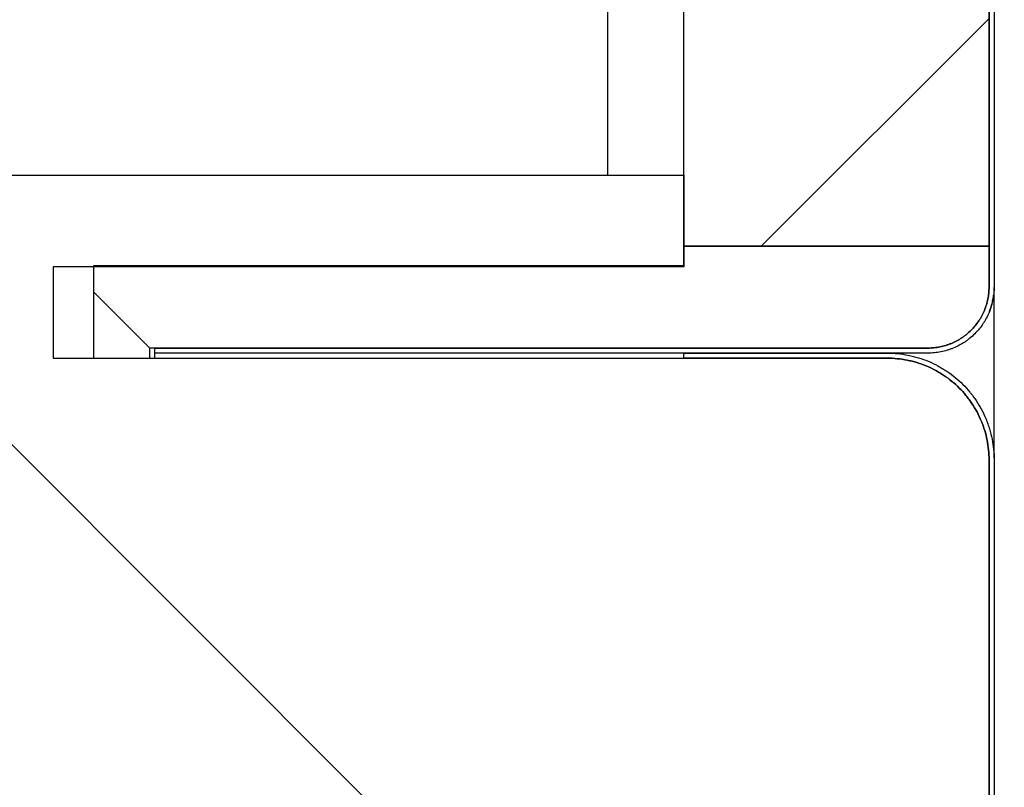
# Model space of a CAD drawing. Header units: millimetres. Extents: x -6500 to 4200, y 0 to 5940.
# Tile 148 of 157: x 1941 to 1990, y 5319 to 5357. Entities that reach past the tile are written whole.
import ezdxf

# ---------------------------------------------------------------- set-up
doc = ezdxf.new("R2010")
doc.units = ezdxf.units.MM
doc.layers.get('Defpoints').update_dxf_attribs({"color": 250})
doc.layers.add('1', color=250, linetype='Continuous')
doc.layers.add('152', color=250, linetype='Continuous')
doc.styles.add('Times New Roman', font='times.ttf')
doc.dimstyles.get("Standard").update_dxf_attribs({"dimtxt": 0.18, "dimasz": 0.18, "dimexe": 0.18, "dimexo": 0.0625, "dimgap": 0.09, "dimtad": 0, "dimtih": 1, "dimtoh": 1, "dimdec": 4, "dimzin": 0, "dimdsep": 46, "dimtxsty": 'Standard', "dimcen": 0.09, "dimadec": 0, "dimazin": 0, "dimtfac": 1, "dimtdec": 4, "dimtofl": 0, "dimtmove": 0, "dimatfit": 3, "dimfxl": 1, "dimtolj": 1, "dimtzin": 0, "dimarcsym": 0})

# ---------------------------------------------------------------- blocks, each defined once
blk = doc.blocks.new('_U6')
at = {"layer": '1', "linetype": 'Continuous', "lineweight": 13, "transparency": 16777216}
for p, q in [((1990.243, 5420.76), (2191.631, 5420.76)), ((2166.631, 3324.76), (2166.631, 5370.76)), ((1995.718, 3274.76), (2191.631, 3274.76))]:
    blk.add_line(p, q, dxfattribs=at)
at = {"layer": '1', "linetype": 'Continuous', "lineweight": 70, "transparency": 16777216}
for points in [[(2158.298, 5370.76), (2174.965, 5370.76), (2166.631, 5420.76)], [(2158.298, 3324.76), (2174.965, 3324.76), (2166.631, 3274.76)]]:
    blk.add_solid(points, dxfattribs=at)
at = {"layer": 'Defpoints', "color": 0, "linetype": 'Continuous', "lineweight": 70, "transparency": 16777216}
for p in [(1978.243, 5420.76), (2166.631, 5420.76), (1983.718, 3274.76)]:
    blk.add_point(p, dxfattribs=at)
at = {"layer": '1', "linetype": 'Continuous', "lineweight": -3, "transparency": 16777216, "insert": (2106.631, 4261.057), "char_height": 40, "attachment_point": 1, "rotation": 90, "style": 'Times New Roman'}
blk.add_mtext('\\A1;{\\C18;Hz\\C1;  }', dxfattribs=at)

msp = doc.modelspace()

# ---------------------------------------------------------------- hatches: boundary and pattern name
at = {"layer": '152', "linetype": 'Continuous', "lineweight": -3}
h = msp.add_hatch(dxfattribs=at)
h.set_pattern_fill('ANSI31', color=256, scale=30, angle=-2e-14, style=0)
h.paths.add_polyline_path([(1974.118, 5415.51), (1989.118, 5415.51), (1989.118, 5345.51), (1974.118, 5345.51)], flags=0)
h = msp.add_hatch(dxfattribs=at)
h.set_pattern_fill('ANSI31', color=256, scale=30, angle=-2e-14, style=0)
edge = h.paths.add_edge_path(flags=0)
edge.add_line((1951.368, 5288.76), (1894.118, 5288.76))
edge.add_line((1894.118, 5289.01), (1951.368, 5289.01))
edge = h.paths.add_edge_path(flags=0)
edge.add_line((1888.868, 5294.01), (1888.868, 5349.01))
edge.add_spline(control_points=[(1894.118, 5288.76), (1893.945, 5288.76), (1893.773, 5288.769), (1893.432, 5288.802), (1893.094, 5288.853), (1892.762, 5288.936), (1892.556, 5288.998), (1892.514, 5289.011), (1892.432, 5289.038), (1892.391, 5289.052), (1892.269, 5289.096), (1892.189, 5289.127), (1891.95, 5289.226), (1891.641, 5289.372), (1891.347, 5289.548), (1891.134, 5289.69), (1891.063, 5289.74), (1890.959, 5289.817), (1890.925, 5289.843), (1890.857, 5289.896), (1890.823, 5289.923), (1890.656, 5290.06), (1890.528, 5290.176), (1890.286, 5290.418), (1890.057, 5290.671), (1889.852, 5290.946), (1889.732, 5291.125), (1889.708, 5291.161), (1889.662, 5291.234), (1889.639, 5291.271), (1889.572, 5291.382), (1889.53, 5291.457), (1889.408, 5291.684), (1889.262, 5291.994), (1889.146, 5292.316), (1889.071, 5292.562), (1889.048, 5292.645), (1889.006, 5292.812), (1888.987, 5292.897), (1888.936, 5293.151), (1888.885, 5293.492), (1888.868, 5293.837), (1888.868, 5294.01)], knot_values=[0, 0, 0, 0, 0.0625, 0.0625, 0.125, 0.1875, 0.1875, 0.203125, 0.203125, 0.21875, 0.21875, 0.25, 0.25, 0.3125, 0.375, 0.375, 0.40625, 0.40625, 0.421875, 0.421875, 0.4375, 0.4375, 0.5, 0.5, 0.5625, 0.625, 0.625, 0.640625, 0.640625, 0.65625, 0.65625, 0.6875, 0.6875, 0.75, 0.8125, 0.8125, 0.84375, 0.84375, 0.875, 0.875, 0.9375, 1, 1, 1, 1], degree=3, periodic=0)
edge.add_spline(control_points=[(1889.118, 5294.01), (1889.118, 5293.845), (1889.135, 5293.517), (1889.183, 5293.192), (1889.231, 5292.95), (1889.25, 5292.869), (1889.29, 5292.71), (1889.312, 5292.631), (1889.383, 5292.396), (1889.493, 5292.09), (1889.633, 5291.795), (1889.749, 5291.579), (1889.789, 5291.507), (1889.852, 5291.402), (1889.874, 5291.367), (1889.918, 5291.297), (1889.941, 5291.262), (1890.055, 5291.092), (1890.25, 5290.83), (1890.469, 5290.589), (1890.699, 5290.358), (1890.821, 5290.248), (1890.98, 5290.118), (1891.012, 5290.092), (1891.077, 5290.041), (1891.11, 5290.016), (1891.209, 5289.943), (1891.276, 5289.896), (1891.479, 5289.76), (1891.759, 5289.593), (1892.054, 5289.453), (1892.281, 5289.359), (1892.357, 5289.33), (1892.474, 5289.288), (1892.513, 5289.275), (1892.591, 5289.249), (1892.63, 5289.237), (1892.826, 5289.177), (1893.143, 5289.098), (1893.465, 5289.05), (1893.79, 5289.018), (1893.953, 5289.01), (1894.118, 5289.01)], knot_values=[0, 0, 0, 0, 0.0625, 0.125, 0.125, 0.15625, 0.15625, 0.1875, 0.1875, 0.25, 0.3125, 0.3125, 0.34375, 0.34375, 0.359375, 0.359375, 0.375, 0.375, 0.4375, 0.5, 0.5, 0.5625, 0.5625, 0.578125, 0.578125, 0.59375, 0.59375, 0.625, 0.625, 0.6875, 0.75, 0.75, 0.78125, 0.78125, 0.796875, 0.796875, 0.8125, 0.8125, 0.875, 0.9375, 0.9375, 1, 1, 1, 1], degree=3, periodic=0)
edge.add_line((1889.118, 5349.01), (1889.118, 5294.01))
h = msp.add_hatch(dxfattribs=at)
h.set_pattern_fill('ANSI31', color=256, scale=30, angle=89.954, style=0)
edge = h.paths.add_edge_path(flags=0)
edge.add_spline(control_points=[(1984.118, 5340.01), (1984.283, 5340.01), (1984.612, 5339.994), (1984.936, 5339.946), (1985.179, 5339.897), (1985.259, 5339.879), (1985.419, 5339.839), (1985.498, 5339.817), (1985.732, 5339.745), (1986.039, 5339.635), (1986.333, 5339.496), (1986.55, 5339.38), (1986.621, 5339.34), (1986.727, 5339.276), (1986.762, 5339.254), (1986.832, 5339.21), (1986.866, 5339.188), (1987.037, 5339.073), (1987.299, 5338.878), (1987.54, 5338.66), (1987.77, 5338.429), (1987.88, 5338.308), (1988.011, 5338.149), (1988.037, 5338.116), (1988.087, 5338.051), (1988.112, 5338.019), (1988.185, 5337.92), (1988.232, 5337.853), (1988.368, 5337.649), (1988.536, 5337.37), (1988.675, 5337.075), (1988.769, 5336.848), (1988.799, 5336.771), (1988.84, 5336.655), (1988.854, 5336.616), (1988.879, 5336.538), (1988.892, 5336.499), (1988.951, 5336.302), (1989.03, 5335.986), (1989.078, 5335.664), (1989.11, 5335.339), (1989.118, 5335.175), (1989.118, 5335.01)], knot_values=[0, 0, 0, 0, 0.0625, 0.125, 0.125, 0.15625, 0.15625, 0.1875, 0.1875, 0.25, 0.3125, 0.3125, 0.34375, 0.34375, 0.359375, 0.359375, 0.375, 0.375, 0.4375, 0.5, 0.5, 0.5625, 0.5625, 0.578125, 0.578125, 0.59375, 0.59375, 0.625, 0.625, 0.6875, 0.75, 0.75, 0.78125, 0.78125, 0.796875, 0.796875, 0.8125, 0.8125, 0.875, 0.9375, 0.9375, 1, 1, 1, 1], degree=3, periodic=0)
edge.add_line((1989.118, 5335.01), (1989.118, 5306.01))
edge.add_spline(control_points=[(1989.118, 5306.01), (1989.118, 5305.845), (1989.102, 5305.517), (1989.054, 5305.192), (1989.005, 5304.95), (1988.987, 5304.869), (1988.947, 5304.71), (1988.925, 5304.631), (1988.853, 5304.396), (1988.743, 5304.09), (1988.604, 5303.795), (1988.488, 5303.579), (1988.448, 5303.507), (1988.384, 5303.402), (1988.362, 5303.367), (1988.318, 5303.297), (1988.296, 5303.262), (1988.182, 5303.092), (1987.987, 5302.83), (1987.768, 5302.589), (1987.537, 5302.358), (1987.416, 5302.248), (1987.257, 5302.118), (1987.225, 5302.092), (1987.16, 5302.041), (1987.127, 5302.016), (1987.028, 5301.943), (1986.961, 5301.896), (1986.757, 5301.76), (1986.478, 5301.593), (1986.183, 5301.453), (1985.956, 5301.359), (1985.879, 5301.33), (1985.763, 5301.288), (1985.724, 5301.275), (1985.646, 5301.249), (1985.607, 5301.237), (1985.41, 5301.177), (1985.094, 5301.098), (1984.772, 5301.05), (1984.447, 5301.018), (1984.283, 5301.01), (1984.118, 5301.01)], knot_values=[0, 0, 0, 0, 0.0625, 0.125, 0.125, 0.15625, 0.15625, 0.1875, 0.1875, 0.25, 0.3125, 0.3125, 0.34375, 0.34375, 0.359375, 0.359375, 0.375, 0.375, 0.4375, 0.5, 0.5, 0.5625, 0.5625, 0.578125, 0.578125, 0.59375, 0.59375, 0.625, 0.625, 0.6875, 0.75, 0.75, 0.78125, 0.78125, 0.796875, 0.796875, 0.8125, 0.8125, 0.875, 0.9375, 0.9375, 1, 1, 1, 1], degree=3, periodic=0)
edge.add_line((1984.118, 5301.01), (1953.118, 5301.01))
edge.add_line((1953.118, 5300.76), (1951.368, 5300.76))
edge.add_line((1951.368, 5300.76), (1951.368, 5296.76))
edge.add_line((1951.368, 5296.76), (1943.368, 5296.76))
edge.add_line((1943.368, 5296.76), (1943.368, 5292.76))
edge.add_line((1943.368, 5292.76), (1951.368, 5292.76))
edge.add_line((1951.368, 5292.76), (1951.368, 5289.01))
edge.add_line((1951.368, 5289.01), (1894.118, 5289.01))
edge.add_spline(control_points=[(1894.118, 5289.01), (1893.953, 5289.01), (1893.625, 5289.027), (1893.3, 5289.075), (1893.058, 5289.123), (1892.977, 5289.141), (1892.818, 5289.182), (1892.739, 5289.204), (1892.504, 5289.275), (1892.198, 5289.385), (1891.903, 5289.525), (1891.687, 5289.64), (1891.616, 5289.681), (1891.51, 5289.744), (1891.475, 5289.766), (1891.405, 5289.81), (1891.371, 5289.833), (1891.2, 5289.947), (1890.938, 5290.142), (1890.697, 5290.361), (1890.466, 5290.591), (1890.356, 5290.712), (1890.226, 5290.872), (1890.2, 5290.904), (1890.149, 5290.969), (1890.124, 5291.002), (1890.051, 5291.101), (1890.004, 5291.168), (1889.868, 5291.371), (1889.701, 5291.651), (1889.562, 5291.946), (1889.468, 5292.172), (1889.438, 5292.249), (1889.396, 5292.366), (1889.383, 5292.405), (1889.357, 5292.483), (1889.345, 5292.522), (1889.285, 5292.718), (1889.206, 5293.035), (1889.158, 5293.357), (1889.126, 5293.681), (1889.118, 5293.845), (1889.118, 5294.01)], knot_values=[0, 0, 0, 0, 0.0625, 0.125, 0.125, 0.15625, 0.15625, 0.1875, 0.1875, 0.25, 0.3125, 0.3125, 0.34375, 0.34375, 0.359375, 0.359375, 0.375, 0.375, 0.4375, 0.5, 0.5, 0.5625, 0.5625, 0.578125, 0.578125, 0.59375, 0.59375, 0.625, 0.625, 0.6875, 0.75, 0.75, 0.78125, 0.78125, 0.796875, 0.796875, 0.8125, 0.8125, 0.875, 0.9375, 0.9375, 1, 1, 1, 1], degree=3, periodic=0)
edge.add_line((1889.118, 5294.01), (1889.118, 5349.01))
edge.add_line((1889.118, 5349.01), (1974.118, 5349.01))
edge.add_line((1974.118, 5349.01), (1974.118, 5344.51))
edge.add_line((1974.118, 5344.51), (1943.118, 5344.51))
edge.add_line((1943.118, 5344.51), (1943.118, 5340.01))
edge.add_line((1943.118, 5340.01), (1984.118, 5340.01))

# ---------------------------------------------------------------- linework, layer by layer
for p, q in [((1989.368, 5417.51), (1989.368, 5343.51)), ((1974.118, 5345.51), (1974.118, 5415.51)), ((1989.118, 5415.51), (1989.118, 5345.51)), ((1970.368, 5364.76), (1970.368, 5348.987)), ((1889.118, 5349.01), (1974.118, 5349.01)), ((1974.118, 5349.01), (1974.118, 5344.51)), ((1974.118, 5345.51), (1989.118, 5345.51)), ((1974.118, 5344.56), (1974.118, 5345.51)), ((1989.118, 5345.51), (1974.118, 5345.51)), ((1989.118, 5345.51), (1989.118, 5343.51)), ((1945.118, 5343.26), (1945.118, 5344.56)), ((1945.118, 5344.56), (1974.118, 5344.56)), ((1974.118, 5344.51), (1943.118, 5344.51)), ((1943.118, 5344.51), (1943.118, 5340.01)), ((1945.118, 5339.996), (1945.118, 5343.26)), ((1947.868, 5340.51), (1945.118, 5343.26)), ((1989.118, 5343.51), (1989.118, 5343.51)), ((1989.368, 5335.106), (1989.368, 5343.51)), ((1947.868, 5339.994), (1947.868, 5340.51)), ((1986.118, 5340.51), (1947.868, 5340.51)), ((1948.118, 5340.26), (1948.118, 5340.51)), ((1948.118, 5340.51), (1986.118, 5340.51)), ((1948.118, 5340.002), (1948.118, 5340.26)), ((1986.118, 5340.26), (1948.118, 5340.26)), ((1974.118, 5340.01), (1974.118, 5340.26)), ((1974.118, 5340.26), (1984.118, 5340.26)), ((1943.118, 5340.01), (1984.118, 5340.01)), ((1984.118, 5340.01), (1974.118, 5340.01)), ((1989.118, 5306.01), (1989.118, 5335.01)), ((1989.118, 5335.01), (1989.118, 5306.01)), ((1989.368, 5335.01), (1989.368, 5306.01))]:
    msp.add_line(p, q, dxfattribs=at)
msp.add_open_spline([(1989.118, 5343.51), (1989.118, 5417.51)], degree=1, dxfattribs=at)
for points, knots in [([(1989.118, 5343.51), (1989.118, 5343.411), (1989.109, 5343.214), (1989.08, 5343.019), (1989.05, 5342.874), (1989.04, 5342.826), (1989.015, 5342.73), (1989.002, 5342.683), (1988.959, 5342.542), (1988.893, 5342.358), (1988.81, 5342.181), (1988.74, 5342.051), (1988.716, 5342.009), (1988.678, 5341.945), (1988.665, 5341.924), (1988.638, 5341.882), (1988.625, 5341.862), (1988.556, 5341.759), (1988.439, 5341.602), (1988.242, 5341.385), (1988.097, 5341.253), (1988.001, 5341.175), (1987.982, 5341.159), (1987.943, 5341.129), (1987.884, 5341.084), (1987.824, 5341.042), (1987.702, 5340.96), (1987.534, 5340.86), (1987.357, 5340.776), (1987.221, 5340.72), (1987.175, 5340.702), (1987.105, 5340.677), (1987.082, 5340.669), (1987.035, 5340.654), (1987.011, 5340.646), (1986.894, 5340.61), (1986.704, 5340.563), (1986.51, 5340.534), (1986.316, 5340.515), (1986.217, 5340.51), (1986.118, 5340.51)], [0, 0, 0, 0, 0.0625, 0.125, 0.125, 0.15625, 0.15625, 0.1875, 0.1875, 0.25, 0.3125, 0.3125, 0.34375, 0.34375, 0.359375, 0.359375, 0.375, 0.375, 0.4375, 0.5, 0.5625, 0.5625, 0.578125, 0.578125, 0.59375, 0.625, 0.625, 0.6875, 0.75, 0.75, 0.78125, 0.78125, 0.796875, 0.796875, 0.8125, 0.8125, 0.875, 0.9375, 0.9375, 1, 1, 1, 1]), ([(1989.368, 5343.51), (1989.368, 5343.403), (1989.358, 5343.19), (1989.326, 5342.978), (1989.295, 5342.821), (1989.283, 5342.769), (1989.257, 5342.665), (1989.243, 5342.614), (1989.196, 5342.461), (1989.125, 5342.262), (1989.034, 5342.07), (1988.959, 5341.93), (1988.932, 5341.883), (1988.891, 5341.815), (1988.877, 5341.792), (1988.848, 5341.747), (1988.834, 5341.724), (1988.759, 5341.613), (1988.633, 5341.443), (1988.419, 5341.208), (1988.262, 5341.065), (1988.158, 5340.98), (1988.137, 5340.963), (1988.095, 5340.93), (1988.031, 5340.882), (1987.966, 5340.836), (1987.834, 5340.748), (1987.652, 5340.639), (1987.46, 5340.548), (1987.313, 5340.487), (1987.263, 5340.468), (1987.187, 5340.441), (1987.162, 5340.432), (1987.111, 5340.415), (1987.086, 5340.407), (1986.958, 5340.369), (1986.752, 5340.317), (1986.543, 5340.286), (1986.332, 5340.266), (1986.226, 5340.26), (1986.118, 5340.26)], [0, 0, 0, 0, 0.0625, 0.125, 0.125, 0.15625, 0.15625, 0.1875, 0.1875, 0.25, 0.3125, 0.3125, 0.34375, 0.34375, 0.359375, 0.359375, 0.375, 0.375, 0.4375, 0.5, 0.5625, 0.5625, 0.578125, 0.578125, 0.59375, 0.625, 0.625, 0.6875, 0.75, 0.75, 0.78125, 0.78125, 0.796875, 0.796875, 0.8125, 0.8125, 0.875, 0.9375, 0.9375, 1, 1, 1, 1]), ([(1986.118, 5340.51), (1986.217, 5340.51), (1986.316, 5340.515), (1986.51, 5340.534), (1986.704, 5340.563), (1986.894, 5340.61), (1987.011, 5340.646), (1987.035, 5340.654), (1987.082, 5340.669), (1987.105, 5340.677), (1987.175, 5340.702), (1987.221, 5340.72), (1987.357, 5340.776), (1987.534, 5340.86), (1987.702, 5340.96), (1987.824, 5341.042), (1987.884, 5341.084), (1987.943, 5341.129), (1987.982, 5341.159), (1988.001, 5341.175), (1988.097, 5341.253), (1988.242, 5341.385), (1988.439, 5341.602), (1988.556, 5341.759), (1988.625, 5341.862), (1988.638, 5341.882), (1988.665, 5341.924), (1988.678, 5341.945), (1988.716, 5342.009), (1988.74, 5342.051), (1988.81, 5342.181), (1988.893, 5342.358), (1988.959, 5342.542), (1989.002, 5342.683), (1989.015, 5342.73), (1989.04, 5342.826), (1989.05, 5342.874), (1989.08, 5343.019), (1989.109, 5343.214), (1989.118, 5343.411), (1989.118, 5343.51)], [0, 0, 0, 0, 0.0625, 0.0625, 0.125, 0.1875, 0.1875, 0.203125, 0.203125, 0.21875, 0.21875, 0.25, 0.25, 0.3125, 0.375, 0.375, 0.40625, 0.421875, 0.421875, 0.4375, 0.4375, 0.5, 0.5625, 0.625, 0.625, 0.640625, 0.640625, 0.65625, 0.65625, 0.6875, 0.6875, 0.75, 0.8125, 0.8125, 0.84375, 0.84375, 0.875, 0.875, 0.9375, 1, 1, 1, 1]), ([(1989.14, 5342.313), (1989.154, 5342.35), (1989.168, 5342.387), (1989.213, 5342.513), (1989.24, 5342.603), (1989.287, 5342.782), (1989.306, 5342.872), (1989.332, 5343.024), (1989.341, 5343.085), (1989.348, 5343.147)], [0, 0, 0, 0, 0.13537, 0.13537, 0.458626, 0.458626, 0.781881, 0.781881, 1, 1, 1, 1]), ([(1984.118, 5340.26), (1984.292, 5340.26), (1984.636, 5340.243), (1984.977, 5340.192), (1985.232, 5340.142), (1985.316, 5340.122), (1985.484, 5340.08), (1985.567, 5340.057), (1985.813, 5339.982), (1986.135, 5339.866), (1986.444, 5339.72), (1986.671, 5339.598), (1986.746, 5339.556), (1986.857, 5339.489), (1986.894, 5339.467), (1986.967, 5339.42), (1987.003, 5339.397), (1987.183, 5339.277), (1987.458, 5339.072), (1987.711, 5338.842), (1987.953, 5338.6), (1988.068, 5338.473), (1988.205, 5338.306), (1988.233, 5338.272), (1988.286, 5338.204), (1988.312, 5338.169), (1988.389, 5338.065), (1988.438, 5337.995), (1988.581, 5337.781), (1988.756, 5337.488), (1988.903, 5337.178), (1989.002, 5336.94), (1989.033, 5336.859), (1989.076, 5336.737), (1989.09, 5336.696), (1989.118, 5336.614), (1989.131, 5336.573), (1989.193, 5336.367), (1989.276, 5336.034), (1989.326, 5335.696), (1989.36, 5335.355), (1989.368, 5335.184), (1989.368, 5335.01)], [0, 0, 0, 0, 0.0625, 0.125, 0.125, 0.15625, 0.15625, 0.1875, 0.1875, 0.25, 0.3125, 0.3125, 0.34375, 0.34375, 0.359375, 0.359375, 0.375, 0.375, 0.4375, 0.5, 0.5, 0.5625, 0.5625, 0.578125, 0.578125, 0.59375, 0.59375, 0.625, 0.625, 0.6875, 0.75, 0.75, 0.78125, 0.78125, 0.796875, 0.796875, 0.8125, 0.8125, 0.875, 0.9375, 0.9375, 1, 1, 1, 1]), ([(1989.118, 5335.01), (1989.118, 5335.175), (1989.11, 5335.339), (1989.078, 5335.664), (1989.03, 5335.986), (1988.951, 5336.302), (1988.892, 5336.499), (1988.879, 5336.538), (1988.854, 5336.616), (1988.84, 5336.655), (1988.799, 5336.771), (1988.769, 5336.848), (1988.675, 5337.075), (1988.536, 5337.37), (1988.368, 5337.649), (1988.232, 5337.853), (1988.185, 5337.92), (1988.112, 5338.019), (1988.087, 5338.051), (1988.037, 5338.116), (1988.011, 5338.149), (1987.88, 5338.308), (1987.77, 5338.429), (1987.54, 5338.66), (1987.299, 5338.878), (1987.037, 5339.073), (1986.866, 5339.188), (1986.832, 5339.21), (1986.762, 5339.254), (1986.727, 5339.276), (1986.621, 5339.34), (1986.55, 5339.38), (1986.333, 5339.496), (1986.039, 5339.635), (1985.732, 5339.745), (1985.498, 5339.817), (1985.419, 5339.839), (1985.259, 5339.879), (1985.179, 5339.897), (1984.936, 5339.946), (1984.612, 5339.994), (1984.283, 5340.01), (1984.118, 5340.01)], [0, 0, 0, 0, 0.0625, 0.0625, 0.125, 0.1875, 0.1875, 0.203125, 0.203125, 0.21875, 0.21875, 0.25, 0.25, 0.3125, 0.375, 0.375, 0.40625, 0.40625, 0.421875, 0.421875, 0.4375, 0.4375, 0.5, 0.5, 0.5625, 0.625, 0.625, 0.640625, 0.640625, 0.65625, 0.65625, 0.6875, 0.6875, 0.75, 0.8125, 0.8125, 0.84375, 0.84375, 0.875, 0.875, 0.9375, 1, 1, 1, 1]), ([(1984.118, 5340.01), (1984.283, 5340.01), (1984.612, 5339.994), (1984.936, 5339.946), (1985.179, 5339.897), (1985.259, 5339.879), (1985.419, 5339.839), (1985.498, 5339.817), (1985.732, 5339.745), (1986.039, 5339.635), (1986.333, 5339.496), (1986.55, 5339.38), (1986.621, 5339.34), (1986.727, 5339.276), (1986.762, 5339.254), (1986.832, 5339.21), (1986.866, 5339.188), (1987.037, 5339.073), (1987.299, 5338.878), (1987.54, 5338.66), (1987.77, 5338.429), (1987.88, 5338.308), (1988.011, 5338.149), (1988.037, 5338.116), (1988.087, 5338.051), (1988.112, 5338.019), (1988.185, 5337.92), (1988.232, 5337.853), (1988.368, 5337.649), (1988.536, 5337.37), (1988.675, 5337.075), (1988.769, 5336.848), (1988.799, 5336.771), (1988.84, 5336.655), (1988.854, 5336.616), (1988.879, 5336.538), (1988.892, 5336.499), (1988.951, 5336.302), (1989.03, 5335.986), (1989.078, 5335.664), (1989.11, 5335.339), (1989.118, 5335.175), (1989.118, 5335.01)], [0, 0, 0, 0, 0.0625, 0.125, 0.125, 0.15625, 0.15625, 0.1875, 0.1875, 0.25, 0.3125, 0.3125, 0.34375, 0.34375, 0.359375, 0.359375, 0.375, 0.375, 0.4375, 0.5, 0.5, 0.5625, 0.5625, 0.578125, 0.578125, 0.59375, 0.59375, 0.625, 0.625, 0.6875, 0.75, 0.75, 0.78125, 0.78125, 0.796875, 0.796875, 0.8125, 0.8125, 0.875, 0.9375, 0.9375, 1, 1, 1, 1])]:
    msp.add_open_spline(points, degree=3, knots=knots, dxfattribs=at)

# ---------------------------------------------------------------- dimensions: what is measured, and where the dimension line sits
at = {"layer": '1', "linetype": 'Continuous', "lineweight": -3}
dim = msp.add_linear_dim(base=(2166.631, 5420.76), p1=(1983.718, 3274.76), p2=(1978.243, 5420.76), angle=270, text='{\\C18;Hz\\C1;  }', dimstyle='Standard', override={"dimscale": 20, "dimtxt": 2, "dimasz": 2.5, "dimexe": 1.25, "dimexo": 0.6, "dimgap": 1, "dimtad": 1, "dimtih": 0, "dimtoh": 0, "dimdec": 1, "dimlfac": 1, "dimzin": 8, "dimdsep": 44, "dimlunit": 2, "dimpost": '', "dimtxsty": 'Times New Roman', "dimsah": 1, "dimse1": 0, "dimse2": 0, "dimsd1": 0, "dimsd2": 0, "dimclrd": 256, "dimclre": 256, "dimclrt": 256, "dimtol": 0, "dimtm": -0.1, "dimtfac": 1, "dimtdec": 2, "dimtofl": 1, "dimtmove": 0, "dimtzin": 8, "dimlwd": 13, "dimlwe": 13}, dxfattribs=at)
dim.commit()
dim.dimension.update_dxf_attribs({"geometry": '_U6', "text_midpoint": (2166.631, 4294.51), "dimtype": 160})

doc.saveas('drawing.dxf')
